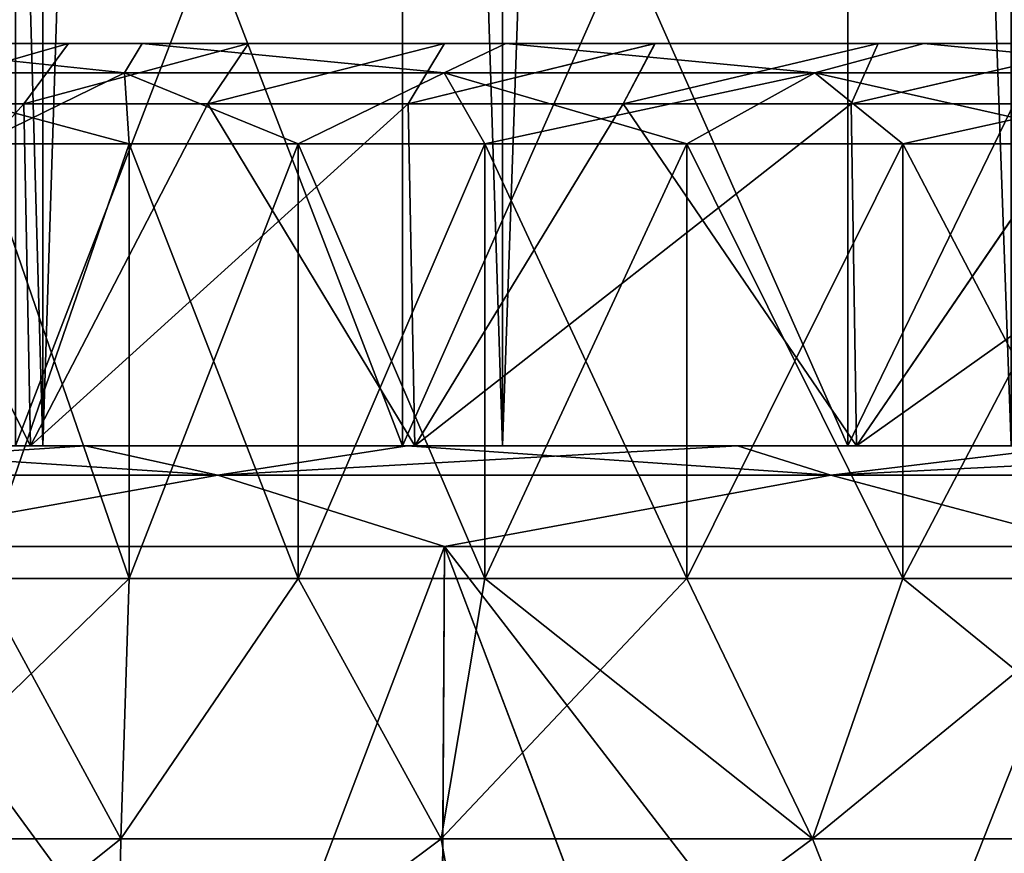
# Model space of a CAD drawing. Header units: millimetres. Extents: x -178 to 325, y 0 to 197.
# Tile 126 of 256: x 139.6 to 144.49, y 2.97 to 7.12. Entities that reach past the tile are written whole.
import ezdxf

# ---------------------------------------------------------------- set-up
doc = ezdxf.new("R2010")
doc.units = ezdxf.units.MM
doc.header["$LTSCALE"] = 52.148148
for name, color, linetype in [('5937', 7, 'CONTINUOUS'), ('5938', 7, 'CONTINUOUS'), ('5939', 7, 'CONTINUOUS'), ('5940', 7, 'CONTINUOUS'), ('5941', 7, 'CONTINUOUS'), ('5942', 7, 'CONTINUOUS'), ('5943', 7, 'CONTINUOUS'), ('5944', 7, 'CONTINUOUS'), ('5945', 7, 'CONTINUOUS'), ('5946', 7, 'CONTINUOUS'), ('5947', 7, 'CONTINUOUS'), ('5948', 7, 'CONTINUOUS'), ('5957', 7, 'CONTINUOUS'), ('5958', 7, 'CONTINUOUS'), ('5961', 7, 'CONTINUOUS'), ('5962', 7, 'CONTINUOUS'), ('714', 7, 'CONTINUOUS'), ('715', 7, 'CONTINUOUS'), ('716', 7, 'CONTINUOUS'), ('733', 7, 'CONTINUOUS'), ('735', 7, 'CONTINUOUS')]:
    doc.layers.add(name, color=color, linetype=linetype)

msp = doc.modelspace()

# ---------------------------------------------------------------- linework, layer by layer
at = {"layer": '5937', "linetype": 'CONTINUOUS'}
for points in [[(139.6537, 5, -9.4315), (138.0971, 5, -7.3702), (139.6209, 6.7, -9.3955), (139.6537, 5, -9.4315)], [(139.6209, 6.7, -9.3955), (138.0971, 5, -7.3702), (138.7957, 6.7, -8.3942), (139.6209, 6.7, -9.3955)], [(140.535, 6.7, -10.3157), (139.6537, 5, -9.4315), (139.6209, 6.7, -9.3955), (140.535, 6.7, -10.3157)], [(141.5634, 5, -11.1724), (139.6537, 5, -9.4315), (141.5302, 6.7, -11.1473), (141.5634, 5, -11.1724)], [(141.5302, 6.7, -11.1473), (139.6537, 5, -9.4315), (140.535, 6.7, -10.3157), (141.5302, 6.7, -11.1473)], [(142.5993, 6.7, -11.884), (141.5634, 5, -11.1724), (141.5302, 6.7, -11.1473), (142.5993, 6.7, -11.884)], [(143.7593, 5, -12.5321), (141.5634, 5, -11.1724), (143.7328, 6.7, -12.5189), (143.7593, 5, -12.5321)], [(143.7328, 6.7, -12.5189), (141.5634, 5, -11.1724), (142.5993, 6.7, -11.884), (143.7328, 6.7, -12.5189)], [(144.9208, 6.7, -13.0461), (143.7593, 5, -12.5321), (143.7328, 6.7, -12.5189), (144.9208, 6.7, -13.0461)], [(146.1691, 5, -13.4656), (143.7593, 5, -12.5321), (146.1524, 6.7, -13.4609), (146.1691, 5, -13.4656)], [(146.1524, 6.7, -13.4609), (143.7593, 5, -12.5321), (144.9208, 6.7, -13.0461), (146.1524, 6.7, -13.4609)]]:
    msp.add_3dface(points, dxfattribs=at)
at = {"layer": '5938', "linetype": 'CONTINUOUS'}
for points in [[(138.0971, 5, 7.3702), (139.6537, 5, 9.4315), (138.7959, 6.7, 8.3945), (138.0971, 5, 7.3702)], [(138.7959, 6.7, 8.3945), (139.6537, 5, 9.4315), (139.6212, 6.7, 9.3957), (138.7959, 6.7, 8.3945)], [(139.6212, 6.7, 9.3957), (139.6537, 5, 9.4315), (140.5353, 6.7, 10.316), (139.6212, 6.7, 9.3957)], [(139.6537, 5, 9.4315), (141.5634, 5, 11.1724), (140.5353, 6.7, 10.316), (139.6537, 5, 9.4315)], [(140.5353, 6.7, 10.316), (141.5634, 5, 11.1724), (141.5305, 6.7, 11.1475), (140.5353, 6.7, 10.316)], [(141.5305, 6.7, 11.1475), (141.5634, 5, 11.1724), (142.5996, 6.7, 11.8842), (141.5305, 6.7, 11.1475)], [(141.5634, 5, 11.1724), (143.7593, 5, 12.5321), (142.5996, 6.7, 11.8842), (141.5634, 5, 11.1724)], [(142.5996, 6.7, 11.8842), (143.7593, 5, 12.5321), (143.7332, 6.7, 12.5191), (142.5996, 6.7, 11.8842)], [(143.7332, 6.7, 12.5191), (143.7593, 5, 12.5321), (144.9212, 6.7, 13.0463), (143.7332, 6.7, 12.5191)], [(143.7593, 5, 12.5321), (146.1691, 5, 13.4656), (144.9212, 6.7, 13.0463), (143.7593, 5, 12.5321)]]:
    msp.add_3dface(points, dxfattribs=at)
at = {"layer": '5939', "linetype": 'CONTINUOUS'}
for points in [[(140.1441, 6.5, -8.0885), (139.3988, 6.5, -7.0835), (140.1441, 4.3397, -8.0885), (140.1441, 6.5, -8.0885)], [(140.1441, 4.3397, -8.0885), (139.3988, 6.5, -7.0835), (139.3988, 4.3397, -7.0835), (140.1441, 4.3397, -8.0885)], [(140.9844, 6.5, -9.0156), (140.1441, 6.5, -8.0885), (140.9844, 4.3397, -9.0156), (140.9844, 6.5, -9.0156)], [(140.9844, 4.3397, -9.0156), (140.1441, 6.5, -8.0885), (140.1441, 4.3397, -8.0885), (140.9844, 4.3397, -9.0156)], [(141.9115, 6.5, -9.8559), (140.9844, 6.5, -9.0156), (141.9115, 4.3397, -9.8559), (141.9115, 6.5, -9.8559)], [(141.9115, 4.3397, -9.8559), (140.9844, 6.5, -9.0156), (140.9844, 4.3397, -9.0156), (141.9115, 4.3397, -9.8559)], [(142.9165, 6.5, -10.6012), (141.9115, 6.5, -9.8559), (142.9165, 4.3397, -10.6012), (142.9165, 6.5, -10.6012)], [(142.9165, 4.3397, -10.6012), (141.9115, 6.5, -9.8559), (141.9115, 4.3397, -9.8559), (142.9165, 4.3397, -10.6012)], [(143.9897, 6.5, -11.2445), (142.9165, 6.5, -10.6012), (143.9897, 4.3397, -11.2445), (143.9897, 6.5, -11.2445)], [(143.9897, 4.3397, -11.2445), (142.9165, 6.5, -10.6012), (142.9165, 4.3397, -10.6012), (143.9897, 4.3397, -11.2445)], [(145.1208, 6.5, -11.7795), (143.9897, 6.5, -11.2445), (145.1208, 4.3397, -11.7795), (145.1208, 6.5, -11.7795)], [(145.1208, 4.3397, -11.7795), (143.9897, 6.5, -11.2445), (143.9897, 4.3397, -11.2445), (145.1208, 4.3397, -11.7795)]]:
    msp.add_3dface(points, dxfattribs=at)
at = {"layer": '5940', "linetype": 'CONTINUOUS'}
for points in [[(139.0351, 7, 8.2134), (139.8437, 7, 9.1943), (138.7348, 7, 6.9751), (139.0351, 7, 8.2134)], [(138.7348, 7, 6.9751), (139.8437, 7, 9.1943), (140.2087, 7, 8.9269), (138.7348, 7, 6.9751)], [(140.2087, 7, -8.9269), (139.0349, 7, -8.2132), (138.7348, 7, -6.9752), (140.2087, 7, -8.9269)], [(139.8435, 7, -9.1942), (139.0349, 7, -8.2132), (140.2087, 7, -8.9269), (139.8435, 7, -9.1942)], [(140.737, 7, -10.0937), (139.8435, 7, -9.1942), (140.2087, 7, -8.9269), (140.737, 7, -10.0937)], [(139.8437, 7, 9.1943), (140.7371, 7, 10.0939), (140.2087, 7, 8.9269), (139.8437, 7, 9.1943)], [(140.7371, 7, 10.0939), (141.7121, 7, 10.9087), (140.2087, 7, 8.9269), (140.7371, 7, 10.0939)], [(140.2087, 7, 8.9269), (141.7121, 7, 10.9087), (142.0157, 7, 10.5741), (140.2087, 7, 8.9269)], [(142.0157, 7, -10.5742), (140.737, 7, -10.0937), (140.2087, 7, -8.9269), (142.0157, 7, -10.5742)], [(141.7119, 7, -10.9086), (140.737, 7, -10.0937), (142.0157, 7, -10.5742), (141.7119, 7, -10.9086)], [(142.7576, 7, -11.6289), (141.7119, 7, -10.9086), (142.0157, 7, -10.5742), (142.7576, 7, -11.6289)], [(141.7121, 7, 10.9087), (142.7578, 7, 11.629), (142.0157, 7, 10.5741), (141.7121, 7, 10.9087)], [(142.7578, 7, 11.629), (143.8667, 7, 12.2504), (142.0157, 7, 10.5741), (142.7578, 7, 11.629)], [(142.0157, 7, 10.5741), (143.8667, 7, 12.2504), (144.0937, 7, 11.8608), (142.0157, 7, 10.5741)], [(144.0937, 7, -11.8608), (142.7576, 7, -11.6289), (142.0157, 7, -10.5742), (144.0937, 7, -11.8608)], [(143.8665, 7, -12.2503), (142.7576, 7, -11.6289), (144.0937, 7, -11.8608), (143.8665, 7, -12.2503)], [(145.0301, 7, -12.7665), (143.8665, 7, -12.2503), (144.0937, 7, -11.8608), (145.0301, 7, -12.7665)], [(143.8667, 7, 12.2504), (145.0303, 7, 12.7666), (144.0937, 7, 11.8608), (143.8667, 7, 12.2504)], [(145.0303, 7, 12.7666), (146.2341, 7, 13.1721), (144.0937, 7, 11.8608), (145.0303, 7, 12.7666)], [(144.0937, 7, 11.8608), (146.2341, 7, 13.1721), (146.3733, 7, 12.7439), (144.0937, 7, 11.8608)], [(146.3734, 7, -12.7439), (145.0301, 7, -12.7665), (144.0937, 7, -11.8608), (146.3734, 7, -12.7439)]]:
    msp.add_3dface(points, dxfattribs=at)
at = {"layer": '5941', "linetype": 'CONTINUOUS'}
for points in [[(138.0971, 5, -7.3702), (139.6537, 5, -9.4315), (127.2794, 5, -8.4751), (138.0971, 5, -7.3702)], [(127.2794, 5, -8.4751), (139.6537, 5, -9.4315), (127.9412, 5, -10.0731), (127.2794, 5, -8.4751)], [(139.6537, 5, 9.4315), (138.0971, 5, 7.3702), (127.2794, 5, 8.475), (139.6537, 5, 9.4315)], [(127.9411, 5, 10.073), (139.6537, 5, 9.4315), (127.2794, 5, 8.475), (127.9411, 5, 10.073)], [(141.5634, 5, 11.1724), (139.6537, 5, 9.4315), (127.9411, 5, 10.073), (141.5634, 5, 11.1724)], [(128.7168, 5, 11.6224), (141.5634, 5, 11.1724), (127.9411, 5, 10.073), (128.7168, 5, 11.6224)], [(139.6537, 5, -9.4315), (141.5634, 5, -11.1724), (127.9412, 5, -10.0731), (139.6537, 5, -9.4315)], [(127.9412, 5, -10.0731), (141.5634, 5, -11.1724), (128.7168, 5, -11.6225), (127.9412, 5, -10.0731)], [(141.5634, 5, -11.1724), (143.7593, 5, -12.5321), (128.7168, 5, -11.6225), (141.5634, 5, -11.1724)], [(128.7168, 5, -11.6225), (143.7593, 5, -12.5321), (129.5992, 5, -13.1098), (128.7168, 5, -11.6225)], [(143.7593, 5, 12.5321), (141.5634, 5, 11.1724), (128.7168, 5, 11.6224), (143.7593, 5, 12.5321)], [(129.5992, 5, 13.1097), (143.7593, 5, 12.5321), (128.7168, 5, 11.6224), (129.5992, 5, 13.1097)], [(143.7593, 5, -12.5321), (146.1691, 5, -13.4656), (129.5992, 5, -13.1098), (143.7593, 5, -12.5321)], [(146.1691, 5, -13.4656), (148.7079, 5, -13.9402), (129.5992, 5, -13.1098), (146.1691, 5, -13.4656)], [(129.5992, 5, -13.1098), (148.7079, 5, -13.9402), (130.5876, 5, -14.5332), (129.5992, 5, -13.1098)], [(146.1691, 5, 13.4656), (143.7593, 5, 12.5321), (129.5992, 5, 13.1097), (146.1691, 5, 13.4656)], [(130.5875, 5, 14.5331), (146.1691, 5, 13.4656), (129.5992, 5, 13.1097), (130.5875, 5, 14.5331)], [(148.7079, 5, 13.9402), (146.1691, 5, 13.4656), (130.5875, 5, 14.5331), (148.7079, 5, 13.9402)], [(151.2921, 5, 13.9402), (148.7079, 5, 13.9402), (130.5875, 5, 14.5331), (151.2921, 5, 13.9402)], [(169.4124, 5, 14.5332), (151.2921, 5, 13.9402), (130.5875, 5, 14.5331), (169.4124, 5, 14.5332)], [(131.6725, 5, 15.8796), (169.4124, 5, 14.5332), (130.5875, 5, 14.5331), (131.6725, 5, 15.8796)], [(130.5876, 5, -14.5332), (148.7079, 5, -13.9402), (169.4125, 5, -14.5331), (130.5876, 5, -14.5332)], [(131.6726, 5, -15.8796), (130.5876, 5, -14.5332), (168.3275, 5, -15.8796), (131.6726, 5, -15.8796)], [(168.3275, 5, -15.8796), (130.5876, 5, -14.5332), (169.4125, 5, -14.5331), (168.3275, 5, -15.8796)], [(168.3274, 5, 15.8796), (169.4124, 5, 14.5332), (131.6725, 5, 15.8796), (168.3274, 5, 15.8796)], [(132.8534, 5, 17.148), (168.3274, 5, 15.8796), (131.6725, 5, 15.8796), (132.8534, 5, 17.148)], [(132.8535, 5, -17.148), (131.6726, 5, -15.8796), (167.1466, 5, -17.148), (132.8535, 5, -17.148)], [(167.1466, 5, -17.148), (131.6726, 5, -15.8796), (168.3275, 5, -15.8796), (167.1466, 5, -17.148)], [(167.1465, 5, 17.148), (168.3274, 5, 15.8796), (132.8534, 5, 17.148), (167.1465, 5, 17.148)], [(134.119, 5, 18.3262), (167.1465, 5, 17.148), (132.8534, 5, 17.148), (134.119, 5, 18.3262)], [(134.1191, 5, -18.3263), (132.8535, 5, -17.148), (165.881, 5, -18.3262), (134.1191, 5, -18.3263)], [(165.881, 5, -18.3262), (132.8535, 5, -17.148), (167.1466, 5, -17.148), (165.881, 5, -18.3262)], [(165.8809, 5, 18.3263), (167.1465, 5, 17.148), (134.119, 5, 18.3262), (165.8809, 5, 18.3263)], [(135.4684, 5, 19.4137), (165.8809, 5, 18.3263), (134.119, 5, 18.3262), (135.4684, 5, 19.4137)], [(135.4684, 5, -19.4137), (134.1191, 5, -18.3263), (164.5316, 5, -19.4137), (135.4684, 5, -19.4137)], [(164.5316, 5, -19.4137), (134.1191, 5, -18.3263), (165.881, 5, -18.3262), (164.5316, 5, -19.4137)], [(164.5316, 5, 19.4137), (165.8809, 5, 18.3263), (135.4684, 5, 19.4137), (164.5316, 5, 19.4137)], [(136.8889, 5, 20.3998), (164.5316, 5, 19.4137), (135.4684, 5, 19.4137), (136.8889, 5, 20.3998)], [(136.8889, 5, -20.3999), (135.4684, 5, -19.4137), (163.1111, 5, -20.3998), (136.8889, 5, -20.3999)], [(163.1111, 5, -20.3998), (135.4684, 5, -19.4137), (164.5316, 5, -19.4137), (163.1111, 5, -20.3998)], [(163.1111, 5, 20.3999), (164.5316, 5, 19.4137), (136.8889, 5, 20.3998), (163.1111, 5, 20.3999)], [(138.3791, 5, 21.2841), (163.1111, 5, 20.3999), (136.8889, 5, 20.3998), (138.3791, 5, 21.2841)], [(138.3791, 5, -21.2842), (136.8889, 5, -20.3999), (161.6209, 5, -21.2841), (138.3791, 5, -21.2842)], [(161.6209, 5, -21.2841), (136.8889, 5, -20.3999), (163.1111, 5, -20.3998), (161.6209, 5, -21.2841)], [(161.6209, 5, 21.2842), (163.1111, 5, 20.3999), (138.3791, 5, 21.2841), (161.6209, 5, 21.2842)], [(139.9257, 5, 22.0581), (161.6209, 5, 21.2842), (138.3791, 5, 21.2841), (139.9257, 5, 22.0581)], [(139.9257, 5, -22.0582), (138.3791, 5, -21.2842), (160.0743, 5, -22.0581), (139.9257, 5, -22.0582)], [(160.0743, 5, -22.0581), (138.3791, 5, -21.2842), (161.6209, 5, -21.2841), (160.0743, 5, -22.0581)], [(160.0743, 5, 22.0582), (161.6209, 5, 21.2842), (139.9257, 5, 22.0581), (160.0743, 5, 22.0582)], [(141.5262, 5, 22.7213), (160.0743, 5, 22.0582), (139.9257, 5, 22.0581), (141.5262, 5, 22.7213)], [(141.5263, 5, -22.7213), (139.9257, 5, -22.0582), (158.4738, 5, -22.7213), (141.5263, 5, -22.7213)], [(158.4738, 5, -22.7213), (139.9257, 5, -22.0582), (160.0743, 5, -22.0581), (158.4738, 5, -22.7213)], [(158.4737, 5, 22.7213), (160.0743, 5, 22.0582), (141.5262, 5, 22.7213), (158.4737, 5, 22.7213)], [(143.1676, 5, 23.2674), (158.4737, 5, 22.7213), (141.5262, 5, 22.7213), (143.1676, 5, 23.2674)], [(143.1677, 5, -23.2674), (141.5263, 5, -22.7213), (156.8324, 5, -23.2674), (143.1677, 5, -23.2674)], [(156.8324, 5, -23.2674), (141.5263, 5, -22.7213), (158.4738, 5, -22.7213), (156.8324, 5, -23.2674)], [(156.8323, 5, 23.2674), (158.4737, 5, 22.7213), (143.1676, 5, 23.2674), (156.8323, 5, 23.2674)], [(144.8458, 5, 23.6959), (156.8323, 5, 23.2674), (143.1676, 5, 23.2674), (144.8458, 5, 23.6959)], [(144.8459, 5, -23.6959), (143.1677, 5, -23.2674), (155.1542, 5, -23.6959), (144.8459, 5, -23.6959)], [(155.1542, 5, -23.6959), (143.1677, 5, -23.2674), (156.8324, 5, -23.2674), (155.1542, 5, -23.6959)]]:
    msp.add_3dface(points, dxfattribs=at)
at = {"layer": '5942', "linetype": 'CONTINUOUS'}
for points in [[(140.1112, 0.3, -22.6886), (138.5807, 0.3, -21.9582), (138.6134, 4.5, -21.9752), (140.1112, 0.3, -22.6886)], [(141.7117, 4.5, -23.321), (140.1112, 0.3, -22.6886), (138.6134, 4.5, -21.9752), (141.7117, 4.5, -23.321)], [(141.6879, 0.3, -23.3125), (140.1112, 0.3, -22.6886), (141.7117, 4.5, -23.321), (141.6879, 0.3, -23.3125)], [(143.3031, 0.3, -23.8268), (141.6879, 0.3, -23.3125), (141.7117, 4.5, -23.321), (143.3031, 0.3, -23.8268)], [(144.9645, 4.5, -24.2323), (143.3031, 0.3, -23.8268), (141.7117, 4.5, -23.321), (144.9645, 4.5, -24.2323)], [(144.9497, 0.3, -24.2293), (143.3031, 0.3, -23.8268), (144.9645, 4.5, -24.2323), (144.9497, 0.3, -24.2293)]]:
    msp.add_3dface(points, dxfattribs=at)
at = {"layer": '5943', "linetype": 'CONTINUOUS'}
for points in [[(139.3988, 6.5, 7.0835), (140.1441, 6.5, 8.0885), (139.3988, 4.3397, 7.0835), (139.3988, 6.5, 7.0835)], [(139.3988, 4.3397, 7.0835), (140.1441, 6.5, 8.0885), (140.1441, 4.3397, 8.0885), (139.3988, 4.3397, 7.0835)], [(140.1441, 6.5, 8.0885), (140.9844, 6.5, 9.0156), (140.1441, 4.3397, 8.0885), (140.1441, 6.5, 8.0885)], [(140.1441, 4.3397, 8.0885), (140.9844, 6.5, 9.0156), (140.9844, 4.3397, 9.0156), (140.1441, 4.3397, 8.0885)], [(140.9844, 6.5, 9.0156), (141.9115, 6.5, 9.8559), (140.9844, 4.3397, 9.0156), (140.9844, 6.5, 9.0156)], [(140.9844, 4.3397, 9.0156), (141.9115, 6.5, 9.8559), (141.9115, 4.3397, 9.8559), (140.9844, 4.3397, 9.0156)], [(141.9115, 6.5, 9.8559), (142.9165, 6.5, 10.6012), (141.9115, 4.3397, 9.8559), (141.9115, 6.5, 9.8559)], [(141.9115, 4.3397, 9.8559), (142.9165, 6.5, 10.6012), (142.9165, 4.3397, 10.6012), (141.9115, 4.3397, 9.8559)], [(142.9165, 6.5, 10.6012), (143.9897, 6.5, 11.2445), (142.9165, 4.3397, 10.6012), (142.9165, 6.5, 10.6012)], [(142.9165, 4.3397, 10.6012), (143.9897, 6.5, 11.2445), (143.9897, 4.3397, 11.2445), (142.9165, 4.3397, 10.6012)], [(143.9897, 6.5, 11.2445), (145.1208, 6.5, 11.7795), (143.9897, 4.3397, 11.2445), (143.9897, 6.5, 11.2445)], [(143.9897, 4.3397, 11.2445), (145.1208, 6.5, 11.7795), (145.1208, 4.3397, 11.7795), (143.9897, 4.3397, 11.2445)]]:
    msp.add_3dface(points, dxfattribs=at)
at = {"layer": '5944', "linetype": 'CONTINUOUS'}
for points in [[(138.5795, 0.3, 21.9576), (140.1099, 0.3, 22.6881), (138.6134, 4.5, 21.9752), (138.5795, 0.3, 21.9576)], [(140.1099, 0.3, 22.6881), (141.6866, 0.3, 23.312), (138.6134, 4.5, 21.9752), (140.1099, 0.3, 22.6881)], [(138.6134, 4.5, 21.9752), (141.6866, 0.3, 23.312), (141.7117, 4.5, 23.321), (138.6134, 4.5, 21.9752)], [(141.6866, 0.3, 23.312), (143.3018, 0.3, 23.8264), (141.7117, 4.5, 23.321), (141.6866, 0.3, 23.312)], [(143.3018, 0.3, 23.8264), (144.9483, 0.3, 24.229), (141.7117, 4.5, 23.321), (143.3018, 0.3, 23.8264)], [(141.7117, 4.5, 23.321), (144.9483, 0.3, 24.229), (144.9645, 4.5, 24.2323), (141.7117, 4.5, 23.321)]]:
    msp.add_3dface(points, dxfattribs=at)
at = {"layer": '5945', "linetype": 'CONTINUOUS'}
for points in [[(139.0349, 7, -8.2132), (139.8435, 7, -9.1942), (138.7957, 6.7, -8.3942), (139.0349, 7, -8.2132)], [(139.8435, 7, -9.1942), (139.6209, 6.7, -9.3955), (138.7957, 6.7, -8.3942), (139.8435, 7, -9.1942)], [(139.8435, 7, -9.1942), (140.737, 7, -10.0937), (139.6209, 6.7, -9.3955), (139.8435, 7, -9.1942)], [(140.737, 7, -10.0937), (140.535, 6.7, -10.3157), (139.6209, 6.7, -9.3955), (140.737, 7, -10.0937)], [(140.737, 7, -10.0937), (141.7119, 7, -10.9086), (140.535, 6.7, -10.3157), (140.737, 7, -10.0937)], [(141.7119, 7, -10.9086), (141.5302, 6.7, -11.1473), (140.535, 6.7, -10.3157), (141.7119, 7, -10.9086)], [(141.7119, 7, -10.9086), (142.7576, 7, -11.6289), (141.5302, 6.7, -11.1473), (141.7119, 7, -10.9086)], [(142.7576, 7, -11.6289), (142.5993, 6.7, -11.884), (141.5302, 6.7, -11.1473), (142.7576, 7, -11.6289)], [(142.7576, 7, -11.6289), (143.8665, 7, -12.2503), (142.5993, 6.7, -11.884), (142.7576, 7, -11.6289)], [(143.8665, 7, -12.2503), (143.7328, 6.7, -12.5189), (142.5993, 6.7, -11.884), (143.8665, 7, -12.2503)], [(143.8665, 7, -12.2503), (145.0301, 7, -12.7665), (143.7328, 6.7, -12.5189), (143.8665, 7, -12.2503)], [(145.0301, 7, -12.7665), (144.9208, 6.7, -13.0461), (143.7328, 6.7, -12.5189), (145.0301, 7, -12.7665)]]:
    msp.add_3dface(points, dxfattribs=at)
at = {"layer": '5946', "linetype": 'CONTINUOUS'}
for points in [[(139.8437, 7, 9.1943), (139.0351, 7, 8.2134), (138.7959, 6.7, 8.3945), (139.8437, 7, 9.1943)], [(139.8437, 7, 9.1943), (138.7959, 6.7, 8.3945), (139.6212, 6.7, 9.3957), (139.8437, 7, 9.1943)], [(140.7371, 7, 10.0939), (139.8437, 7, 9.1943), (139.6212, 6.7, 9.3957), (140.7371, 7, 10.0939)], [(140.7371, 7, 10.0939), (139.6212, 6.7, 9.3957), (140.5353, 6.7, 10.316), (140.7371, 7, 10.0939)], [(141.7121, 7, 10.9087), (140.7371, 7, 10.0939), (140.5353, 6.7, 10.316), (141.7121, 7, 10.9087)], [(141.7121, 7, 10.9087), (140.5353, 6.7, 10.316), (141.5305, 6.7, 11.1475), (141.7121, 7, 10.9087)], [(142.7578, 7, 11.629), (141.7121, 7, 10.9087), (141.5305, 6.7, 11.1475), (142.7578, 7, 11.629)], [(142.7578, 7, 11.629), (141.5305, 6.7, 11.1475), (142.5996, 6.7, 11.8842), (142.7578, 7, 11.629)], [(143.8667, 7, 12.2504), (142.7578, 7, 11.629), (142.5996, 6.7, 11.8842), (143.8667, 7, 12.2504)], [(143.8667, 7, 12.2504), (142.5996, 6.7, 11.8842), (143.7332, 6.7, 12.5191), (143.8667, 7, 12.2504)], [(145.0303, 7, 12.7666), (143.8667, 7, 12.2504), (143.7332, 6.7, 12.5191), (145.0303, 7, 12.7666)], [(145.0303, 7, 12.7666), (143.7332, 6.7, 12.5191), (144.9212, 6.7, 13.0463), (145.0303, 7, 12.7666)]]:
    msp.add_3dface(points, dxfattribs=at)
at = {"layer": '5947', "linetype": 'CONTINUOUS'}
for points in [[(138.3791, 5, -21.2842), (139.9257, 5, -22.0582), (137.6982, 4.8536, -21.3073), (138.3791, 5, -21.2842)], [(139.9257, 5, -22.0582), (140.5846, 4.8536, -22.7307), (137.6982, 4.8536, -21.3073), (139.9257, 5, -22.0582)], [(139.9257, 5, -22.0582), (141.5263, 5, -22.7213), (140.5846, 4.8536, -22.7307), (139.9257, 5, -22.0582)], [(141.5263, 5, -22.7213), (143.1677, 5, -23.2674), (140.5846, 4.8536, -22.7307), (141.5263, 5, -22.7213)], [(143.1677, 5, -23.2674), (143.6321, 4.8536, -23.7652), (140.5846, 4.8536, -22.7307), (143.1677, 5, -23.2674)], [(143.1677, 5, -23.2674), (144.8459, 5, -23.6959), (143.6321, 4.8536, -23.7652), (143.1677, 5, -23.2674)], [(144.8459, 5, -23.6959), (146.5487, 5, -24.003), (143.6321, 4.8536, -23.7652), (144.8459, 5, -23.6959)], [(146.5487, 5, -24.003), (146.7886, 4.8536, -24.3931), (143.6321, 4.8536, -23.7652), (146.5487, 5, -24.003)], [(140.5846, 4.8536, -22.7307), (138.6134, 4.5, -21.9752), (137.6982, 4.8536, -21.3073), (140.5846, 4.8536, -22.7307)], [(141.7117, 4.5, -23.321), (138.6134, 4.5, -21.9752), (140.5846, 4.8536, -22.7307), (141.7117, 4.5, -23.321)], [(143.6321, 4.8536, -23.7652), (141.7117, 4.5, -23.321), (140.5846, 4.8536, -22.7307), (143.6321, 4.8536, -23.7652)], [(144.9645, 4.5, -24.2323), (141.7117, 4.5, -23.321), (143.6321, 4.8536, -23.7652), (144.9645, 4.5, -24.2323)], [(146.7886, 4.8536, -24.3931), (144.9645, 4.5, -24.2323), (143.6321, 4.8536, -23.7652), (146.7886, 4.8536, -24.3931)]]:
    msp.add_3dface(points, dxfattribs=at)
at = {"layer": '5948', "linetype": 'CONTINUOUS'}
for points in [[(138.3791, 5, 21.2841), (137.6982, 4.8536, 21.3073), (140.5846, 4.8536, 22.7307), (138.3791, 5, 21.2841)], [(139.9257, 5, 22.0581), (138.3791, 5, 21.2841), (140.5846, 4.8536, 22.7307), (139.9257, 5, 22.0581)], [(141.5262, 5, 22.7213), (139.9257, 5, 22.0581), (140.5846, 4.8536, 22.7307), (141.5262, 5, 22.7213)], [(141.5262, 5, 22.7213), (140.5846, 4.8536, 22.7307), (143.6321, 4.8536, 23.7652), (141.5262, 5, 22.7213)], [(143.1676, 5, 23.2674), (141.5262, 5, 22.7213), (143.6321, 4.8536, 23.7652), (143.1676, 5, 23.2674)], [(144.8458, 5, 23.6959), (143.1676, 5, 23.2674), (143.6321, 4.8536, 23.7652), (144.8458, 5, 23.6959)], [(144.8458, 5, 23.6959), (143.6321, 4.8536, 23.7652), (146.7886, 4.8536, 24.3931), (144.8458, 5, 23.6959)], [(137.6982, 4.8536, 21.3073), (138.6134, 4.5, 21.9752), (140.5846, 4.8536, 22.7307), (137.6982, 4.8536, 21.3073)], [(138.6134, 4.5, 21.9752), (141.7117, 4.5, 23.321), (140.5846, 4.8536, 22.7307), (138.6134, 4.5, 21.9752)], [(140.5846, 4.8536, 22.7307), (141.7117, 4.5, 23.321), (143.6321, 4.8536, 23.7652), (140.5846, 4.8536, 22.7307)], [(141.7117, 4.5, 23.321), (144.9645, 4.5, 24.2323), (143.6321, 4.8536, 23.7652), (141.7117, 4.5, 23.321)], [(143.6321, 4.8536, 23.7652), (144.9645, 4.5, 24.2323), (146.7886, 4.8536, 24.3931), (143.6321, 4.8536, 23.7652)]]:
    msp.add_3dface(points, dxfattribs=at)
at = {"layer": '5957', "linetype": 'CONTINUOUS'}
for points in [[(140.1024, 3.0457, -8.3051), (139.3988, 4.3397, -7.0835), (138.8106, 3.0457, -6.4602), (140.1024, 3.0457, -8.3051)], [(140.1441, 4.3397, -8.0885), (139.3988, 4.3397, -7.0835), (140.1024, 3.0457, -8.3051), (140.1441, 4.3397, -8.0885)], [(140.9844, 4.3397, -9.0156), (140.1441, 4.3397, -8.0885), (140.1024, 3.0457, -8.3051), (140.9844, 4.3397, -9.0156)], [(141.6949, 3.0457, -9.8976), (140.9844, 4.3397, -9.0156), (140.1024, 3.0457, -8.3051), (141.6949, 3.0457, -9.8976)], [(141.9115, 4.3397, -9.8559), (140.9844, 4.3397, -9.0156), (141.6949, 3.0457, -9.8976), (141.9115, 4.3397, -9.8559)], [(143.5398, 3.0457, -11.1894), (141.9115, 4.3397, -9.8559), (141.6949, 3.0457, -9.8976), (143.5398, 3.0457, -11.1894)], [(142.9165, 4.3397, -10.6012), (141.9115, 4.3397, -9.8559), (143.5398, 3.0457, -11.1894), (142.9165, 4.3397, -10.6012)], [(143.9897, 4.3397, -11.2445), (142.9165, 4.3397, -10.6012), (143.5398, 3.0457, -11.1894), (143.9897, 4.3397, -11.2445)], [(145.581, 3.0457, -12.1412), (143.9897, 4.3397, -11.2445), (143.5398, 3.0457, -11.1894), (145.581, 3.0457, -12.1412)], [(145.1208, 4.3397, -11.7795), (143.9897, 4.3397, -11.2445), (145.581, 3.0457, -12.1412), (145.1208, 4.3397, -11.7795)], [(138.5902, 1.8397, -7.0646), (140.0826, 1.8397, -9.0409), (140.1024, 3.0457, -8.3051), (138.5902, 1.8397, -7.0646)], [(138.5902, 1.8397, -7.0646), (140.1024, 3.0457, -8.3051), (138.8106, 3.0457, -6.4602), (138.5902, 1.8397, -7.0646)], [(140.0826, 1.8397, -9.0409), (141.9127, 1.8397, -10.7093), (141.6949, 3.0457, -9.8976), (140.0826, 1.8397, -9.0409)], [(140.0826, 1.8397, -9.0409), (141.6949, 3.0457, -9.8976), (140.1024, 3.0457, -8.3051), (140.0826, 1.8397, -9.0409)], [(141.9127, 1.8397, -10.7093), (143.5398, 3.0457, -11.1894), (141.6949, 3.0457, -9.8976), (141.9127, 1.8397, -10.7093)], [(141.9127, 1.8397, -10.7093), (144.0182, 1.8397, -12.013), (143.5398, 3.0457, -11.1894), (141.9127, 1.8397, -10.7093)], [(144.0182, 1.8397, -12.013), (145.581, 3.0457, -12.1412), (143.5398, 3.0457, -11.1894), (144.0182, 1.8397, -12.013)], [(144.0182, 1.8397, -12.013), (146.3275, 1.8397, -12.9076), (145.581, 3.0457, -12.1412), (144.0182, 1.8397, -12.013)]]:
    msp.add_3dface(points, dxfattribs=at)
at = {"layer": '5958', "linetype": 'CONTINUOUS'}
for points in [[(139.3988, 4.3397, 7.0835), (140.1441, 4.3397, 8.0885), (138.8106, 3.0457, 6.4602), (139.3988, 4.3397, 7.0835)], [(138.8106, 3.0457, 6.4602), (140.1441, 4.3397, 8.0885), (140.1024, 3.0457, 8.3051), (138.8106, 3.0457, 6.4602)], [(140.1441, 4.3397, 8.0885), (140.9844, 4.3397, 9.0156), (140.1024, 3.0457, 8.3051), (140.1441, 4.3397, 8.0885)], [(140.1024, 3.0457, 8.3051), (140.9844, 4.3397, 9.0156), (141.6949, 3.0457, 9.8976), (140.1024, 3.0457, 8.3051)], [(140.9844, 4.3397, 9.0156), (141.9115, 4.3397, 9.8559), (141.6949, 3.0457, 9.8976), (140.9844, 4.3397, 9.0156)], [(141.9115, 4.3397, 9.8559), (142.9165, 4.3397, 10.6012), (141.6949, 3.0457, 9.8976), (141.9115, 4.3397, 9.8559)], [(141.6949, 3.0457, 9.8976), (142.9165, 4.3397, 10.6012), (143.5398, 3.0457, 11.1894), (141.6949, 3.0457, 9.8976)], [(142.9165, 4.3397, 10.6012), (143.9897, 4.3397, 11.2445), (143.5398, 3.0457, 11.1894), (142.9165, 4.3397, 10.6012)], [(143.9897, 4.3397, 11.2445), (145.1208, 4.3397, 11.7795), (143.5398, 3.0457, 11.1894), (143.9897, 4.3397, 11.2445)], [(143.5398, 3.0457, 11.1894), (145.1208, 4.3397, 11.7795), (145.581, 3.0457, 12.1412), (143.5398, 3.0457, 11.1894)], [(140.0826, 1.8397, 9.0409), (138.5902, 1.8397, 7.0646), (140.1024, 3.0457, 8.3051), (140.0826, 1.8397, 9.0409)], [(138.5902, 1.8397, 7.0646), (138.8106, 3.0457, 6.4602), (140.1024, 3.0457, 8.3051), (138.5902, 1.8397, 7.0646)], [(141.9127, 1.8397, 10.7093), (140.0826, 1.8397, 9.0409), (141.6949, 3.0457, 9.8976), (141.9127, 1.8397, 10.7093)], [(140.0826, 1.8397, 9.0409), (140.1024, 3.0457, 8.3051), (141.6949, 3.0457, 9.8976), (140.0826, 1.8397, 9.0409)], [(141.9127, 1.8397, 10.7093), (141.6949, 3.0457, 9.8976), (143.5398, 3.0457, 11.1894), (141.9127, 1.8397, 10.7093)], [(144.0182, 1.8397, 12.013), (141.9127, 1.8397, 10.7093), (143.5398, 3.0457, 11.1894), (144.0182, 1.8397, 12.013)], [(144.0182, 1.8397, 12.013), (143.5398, 3.0457, 11.1894), (145.581, 3.0457, 12.1412), (144.0182, 1.8397, 12.013)], [(146.3275, 1.8397, 12.9076), (144.0182, 1.8397, 12.013), (145.581, 3.0457, 12.1412), (146.3275, 1.8397, 12.9076)]]:
    msp.add_3dface(points, dxfattribs=at)
at = {"layer": '5961', "linetype": 'CONTINUOUS'}
for points in [[(140.2087, 7, -8.9269), (138.7348, 7, -6.9752), (140.1207, 6.8536, -8.2897), (140.2087, 7, -8.9269)], [(140.1207, 6.8536, -8.2897), (138.7348, 7, -6.9752), (138.8313, 6.8536, -6.4482), (140.1207, 6.8536, -8.2897)], [(141.7103, 6.8536, -9.8793), (140.2087, 7, -8.9269), (140.1207, 6.8536, -8.2897), (141.7103, 6.8536, -9.8793)], [(142.0157, 7, -10.5742), (140.2087, 7, -8.9269), (141.7103, 6.8536, -9.8793), (142.0157, 7, -10.5742)], [(143.5518, 6.8536, -11.1687), (142.0157, 7, -10.5742), (141.7103, 6.8536, -9.8793), (143.5518, 6.8536, -11.1687)], [(144.0937, 7, -11.8608), (142.0157, 7, -10.5742), (143.5518, 6.8536, -11.1687), (144.0937, 7, -11.8608)], [(145.5892, 6.8536, -12.1187), (144.0937, 7, -11.8608), (143.5518, 6.8536, -11.1687), (145.5892, 6.8536, -12.1187)], [(146.3734, 7, -12.7439), (144.0937, 7, -11.8608), (145.5892, 6.8536, -12.1187), (146.3734, 7, -12.7439)], [(139.3988, 6.5, -7.0835), (140.1441, 6.5, -8.0885), (138.8313, 6.8536, -6.4482), (139.3988, 6.5, -7.0835)], [(140.1441, 6.5, -8.0885), (140.1207, 6.8536, -8.2897), (138.8313, 6.8536, -6.4482), (140.1441, 6.5, -8.0885)], [(140.1441, 6.5, -8.0885), (140.9844, 6.5, -9.0156), (140.1207, 6.8536, -8.2897), (140.1441, 6.5, -8.0885)], [(140.9844, 6.5, -9.0156), (141.7103, 6.8536, -9.8793), (140.1207, 6.8536, -8.2897), (140.9844, 6.5, -9.0156)], [(140.9844, 6.5, -9.0156), (141.9115, 6.5, -9.8559), (141.7103, 6.8536, -9.8793), (140.9844, 6.5, -9.0156)], [(141.9115, 6.5, -9.8559), (142.9165, 6.5, -10.6012), (141.7103, 6.8536, -9.8793), (141.9115, 6.5, -9.8559)], [(142.9165, 6.5, -10.6012), (143.5518, 6.8536, -11.1687), (141.7103, 6.8536, -9.8793), (142.9165, 6.5, -10.6012)], [(142.9165, 6.5, -10.6012), (143.9897, 6.5, -11.2445), (143.5518, 6.8536, -11.1687), (142.9165, 6.5, -10.6012)], [(143.9897, 6.5, -11.2445), (145.1208, 6.5, -11.7795), (143.5518, 6.8536, -11.1687), (143.9897, 6.5, -11.2445)], [(145.1208, 6.5, -11.7795), (145.5892, 6.8536, -12.1187), (143.5518, 6.8536, -11.1687), (145.1208, 6.5, -11.7795)]]:
    msp.add_3dface(points, dxfattribs=at)
at = {"layer": '5962', "linetype": 'CONTINUOUS'}
for points in [[(138.7348, 7, 6.9751), (140.2087, 7, 8.9269), (140.1207, 6.8536, 8.2897), (138.7348, 7, 6.9751)], [(138.8313, 6.8536, 6.4482), (138.7348, 7, 6.9751), (140.1207, 6.8536, 8.2897), (138.8313, 6.8536, 6.4482)], [(140.1207, 6.8536, 8.2897), (140.2087, 7, 8.9269), (141.7103, 6.8536, 9.8793), (140.1207, 6.8536, 8.2897)], [(140.2087, 7, 8.9269), (142.0157, 7, 10.5741), (141.7103, 6.8536, 9.8793), (140.2087, 7, 8.9269)], [(141.7103, 6.8536, 9.8793), (142.0157, 7, 10.5741), (143.5518, 6.8536, 11.1687), (141.7103, 6.8536, 9.8793)], [(142.0157, 7, 10.5741), (144.0937, 7, 11.8608), (143.5518, 6.8536, 11.1687), (142.0157, 7, 10.5741)], [(143.5518, 6.8536, 11.1687), (144.0937, 7, 11.8608), (145.5892, 6.8536, 12.1187), (143.5518, 6.8536, 11.1687)], [(144.0937, 7, 11.8608), (146.3733, 7, 12.7439), (145.5892, 6.8536, 12.1187), (144.0937, 7, 11.8608)], [(139.3988, 6.5, 7.0835), (138.8313, 6.8536, 6.4482), (140.1207, 6.8536, 8.2897), (139.3988, 6.5, 7.0835)], [(140.1441, 6.5, 8.0885), (139.3988, 6.5, 7.0835), (140.1207, 6.8536, 8.2897), (140.1441, 6.5, 8.0885)], [(140.9844, 6.5, 9.0156), (140.1441, 6.5, 8.0885), (140.1207, 6.8536, 8.2897), (140.9844, 6.5, 9.0156)], [(140.9844, 6.5, 9.0156), (140.1207, 6.8536, 8.2897), (141.7103, 6.8536, 9.8793), (140.9844, 6.5, 9.0156)], [(141.9115, 6.5, 9.8559), (140.9844, 6.5, 9.0156), (141.7103, 6.8536, 9.8793), (141.9115, 6.5, 9.8559)], [(141.9115, 6.5, 9.8559), (141.7103, 6.8536, 9.8793), (143.5518, 6.8536, 11.1687), (141.9115, 6.5, 9.8559)], [(142.9165, 6.5, 10.6012), (141.9115, 6.5, 9.8559), (143.5518, 6.8536, 11.1687), (142.9165, 6.5, 10.6012)], [(143.9897, 6.5, 11.2445), (142.9165, 6.5, 10.6012), (143.5518, 6.8536, 11.1687), (143.9897, 6.5, 11.2445)], [(143.9897, 6.5, 11.2445), (143.5518, 6.8536, 11.1687), (145.5892, 6.8536, 12.1187), (143.9897, 6.5, 11.2445)], [(145.1208, 6.5, 11.7795), (143.9897, 6.5, 11.2445), (145.5892, 6.8536, 12.1187), (145.1208, 6.5, 11.7795)]]:
    msp.add_3dface(points, dxfattribs=at)
at = {"layer": '714', "linetype": 'CONTINUOUS'}
for points in [[(137.7426, 5, -10.2836), (139.7147, 5, -12.2559), (141.5034, 5, -11.2521), (137.7426, 5, -10.2836)], [(139.58, 5, -9.4988), (137.7426, 5, -10.2836), (141.5034, 5, -11.2521), (139.58, 5, -9.4988)], [(139.58, 5, 9.4988), (141.5034, 5, 11.2521), (137.7426, 5, 10.2836), (139.58, 5, 9.4988)], [(137.7426, 5, 10.2836), (141.5034, 5, 11.2521), (139.7147, 5, 12.2559), (137.7426, 5, 10.2836)], [(139.7147, 5, -12.2559), (141.9993, 5, -13.8558), (143.716, 5, -12.6221), (139.7147, 5, -12.2559)], [(141.5034, 5, -11.2521), (139.7147, 5, -12.2559), (143.716, 5, -12.6221), (141.5034, 5, -11.2521)], [(143.716, 5, 12.6221), (146.1423, 5, 13.5619), (139.7147, 5, 12.2559), (143.716, 5, 12.6221)], [(139.7147, 5, 12.2559), (146.1423, 5, 13.5619), (141.9993, 5, 13.8558), (139.7147, 5, 12.2559)], [(141.5034, 5, 11.2521), (143.716, 5, 12.6221), (139.7147, 5, 12.2559), (141.5034, 5, 11.2521)], [(141.9993, 5, -13.8558), (144.5272, 5, -15.0346), (148.6995, 5, -14.0399), (141.9993, 5, -13.8558)], [(143.716, 5, -12.6221), (141.9993, 5, -13.8558), (146.1423, 5, -13.5619), (143.716, 5, -12.6221)], [(146.1423, 5, -13.5619), (141.9993, 5, -13.8558), (148.6995, 5, -14.0399), (146.1423, 5, -13.5619)], [(146.1423, 5, 13.5619), (148.6995, 5, 14.0399), (141.9993, 5, 13.8558), (146.1423, 5, 13.5619)], [(141.9993, 5, 13.8558), (148.6995, 5, 14.0399), (155.4728, 5, 15.0346), (141.9993, 5, 13.8558)], [(144.5272, 5, 15.0346), (141.9993, 5, 13.8558), (155.4728, 5, 15.0346), (144.5272, 5, 15.0346)]]:
    msp.add_3dface(points, dxfattribs=at)
at = {"layer": '715', "linetype": 'CONTINUOUS'}
for points in [[(139.7147, 5, -12.2559), (137.7426, 5, -10.2836), (139.7154, 76.5, -12.2567), (139.7147, 5, -12.2559)], [(139.7154, 76.5, -12.2567), (137.7426, 5, -10.2836), (137.7433, 76.5, -10.2846), (139.7154, 76.5, -12.2567)], [(141.9993, 5, -13.8558), (139.7147, 5, -12.2559), (142, 76.5, -13.8564), (141.9993, 5, -13.8558)], [(142, 76.5, -13.8564), (139.7147, 5, -12.2559), (139.7154, 76.5, -12.2567), (142, 76.5, -13.8564)], [(144.5272, 5, -15.0346), (141.9993, 5, -13.8558), (144.5277, 76.5, -15.0351), (144.5272, 5, -15.0346)], [(144.5277, 76.5, -15.0351), (141.9993, 5, -13.8558), (142, 76.5, -13.8564), (144.5277, 76.5, -15.0351)]]:
    msp.add_3dface(points, dxfattribs=at)
at = {"layer": '716', "linetype": 'CONTINUOUS'}
for points in [[(137.7426, 5, 10.2836), (139.7147, 5, 12.2559), (137.7433, 76.5, 10.2846), (137.7426, 5, 10.2836)], [(137.7433, 76.5, 10.2846), (139.7147, 5, 12.2559), (139.7154, 76.5, 12.2567), (137.7433, 76.5, 10.2846)], [(139.7147, 5, 12.2559), (141.9993, 5, 13.8558), (139.7154, 76.5, 12.2567), (139.7147, 5, 12.2559)], [(139.7154, 76.5, 12.2567), (141.9993, 5, 13.8558), (142, 76.5, 13.8564), (139.7154, 76.5, 12.2567)], [(141.9993, 5, 13.8558), (144.5272, 5, 15.0346), (142, 76.5, 13.8564), (141.9993, 5, 13.8558)], [(142, 76.5, 13.8564), (144.5272, 5, 15.0346), (144.5277, 76.5, 15.0351), (142, 76.5, 13.8564)]]:
    msp.add_3dface(points, dxfattribs=at)
at = {"layer": '733', "linetype": 'CONTINUOUS'}
for points in [[(139.58, 5, -9.4988), (141.5034, 5, -11.2521), (139.58, 10, -9.4988), (139.58, 5, -9.4988)], [(139.58, 10, -9.4988), (141.5034, 5, -11.2521), (141.5034, 10, -11.2521), (139.58, 10, -9.4988)], [(141.5034, 5, -11.2521), (143.716, 5, -12.6221), (141.5034, 10, -11.2521), (141.5034, 5, -11.2521)], [(141.5034, 10, -11.2521), (143.716, 5, -12.6221), (143.716, 10, -12.6221), (141.5034, 10, -11.2521)], [(143.716, 5, -12.6221), (146.1423, 5, -13.5619), (143.716, 10, -12.6221), (143.716, 5, -12.6221)], [(143.716, 10, -12.6221), (146.1423, 5, -13.5619), (146.1423, 10, -13.5619), (143.716, 10, -12.6221)]]:
    msp.add_3dface(points, dxfattribs=at)
at = {"layer": '735', "linetype": 'CONTINUOUS'}
for points in [[(141.5034, 5, 11.2521), (139.58, 5, 9.4988), (141.5034, 10, 11.2521), (141.5034, 5, 11.2521)], [(139.58, 5, 9.4988), (139.58, 10, 9.4988), (141.5034, 10, 11.2521), (139.58, 5, 9.4988)], [(143.716, 5, 12.6221), (141.5034, 5, 11.2521), (143.716, 10, 12.6221), (143.716, 5, 12.6221)], [(141.5034, 5, 11.2521), (141.5034, 10, 11.2521), (143.716, 10, 12.6221), (141.5034, 5, 11.2521)], [(146.1423, 5, 13.5619), (143.716, 5, 12.6221), (146.1423, 10, 13.5619), (146.1423, 5, 13.5619)], [(143.716, 5, 12.6221), (143.716, 10, 12.6221), (146.1423, 10, 13.5619), (143.716, 5, 12.6221)]]:
    msp.add_3dface(points, dxfattribs=at)

doc.saveas('drawing.dxf')
